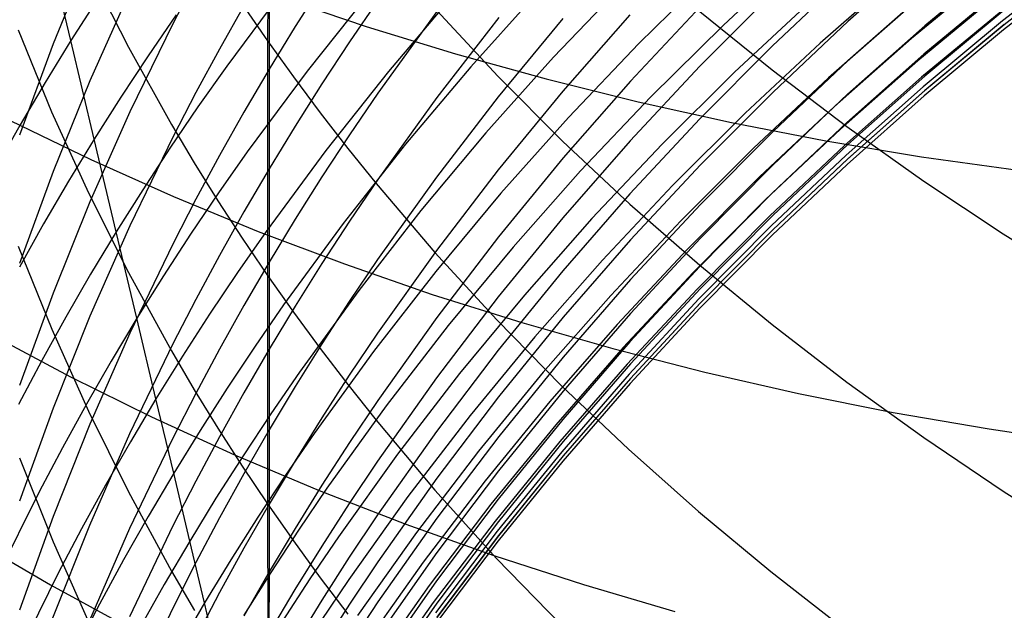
# Model space of a CAD drawing. Extents: x -383 to 1849, y -1185 to -529.
# Tile 53 of 256: x -338.28 to -333.6, y -1095.45 to -1092.64. Entities that reach past the tile are written whole.
import ezdxf

# ---------------------------------------------------------------- set-up
doc = ezdxf.new("R2010")
doc.units = 0
doc.layers.add('PREDEFINITO', color=7, linetype='CONTINUOUS')

msp = doc.modelspace()

# ---------------------------------------------------------------- linework, layer by layer
at = {"layer": 'PREDEFINITO'}
for p, q in [((-337.0962, -1091.6026, 634.3749), (-337.1028, -1092.7413, 632.8584)), ((-338.038, -1092.7396, 550.9387), (-338.1562, -1092.2412, 549.4854)), ((-337.9477, -1092.3274, 606.9005), (-338.1226, -1092.7561, 607.0564)), ((-333.9762, -1092.3252, 585.942), (-334.343, -1092.6497, 585.9712)), ((-337.0957, -1092.3723, 601.8087), (-337.095, -1092.8764, 600.2909)), ((-334.578, -1092.3355, 563.4493), (-334.9348, -1092.6667, 563.3951)), ((-333.5999, -1092.357, 582.8376), (-333.9772, -1092.6709, 582.8537)), ((-333.2214, -1092.3457, 573.8322), (-333.6083, -1092.6475, 573.8152)), ((-333.2133, -1092.3635, 575.3681), (-333.6005, -1092.6656, 575.3535)), ((-337.9547, -1092.3975, 630.3571), (-337.7647, -1092.772, 630.6055)), ((-334.9907, -1092.4142, 561.9277), (-335.3369, -1092.7549, 561.8657)), ((-333.6631, -1092.4191, 569.4049), (-334.0404, -1092.7313, 569.3736)), ((-333.2168, -1092.3882, 576.9913), (-333.6036, -1092.6903, 576.9786)), ((-337.4437, -1092.4498, 603.5134), (-337.5521, -1092.6577, 603.5799)), ((-336.8438, -1092.474, 600.1796), (-336.9713, -1092.6741, 600.235)), ((-335.4083, -1092.4696, 560.3988), (-335.7424, -1092.8196, 560.3286)), ((-334.3477, -1092.4319, 587.4775), (-334.7031, -1092.7669, 587.5148)), ((-334.1068, -1092.4311, 566.4302), (-334.4745, -1092.7532, 566.3879)), ((-337.7574, -1092.5068, 605.2369), (-337.9476, -1092.9322, 605.3822)), ((-337.013, -1092.4804, 554.2078), (-337.2969, -1092.8617, 554.1003)), ((-336.6173, -1092.5121, 555.7664), (-336.915, -1092.8862, 555.6689)), ((-335.8139, -1092.5063, 558.8622), (-336.1366, -1092.8649, 558.7833)), ((-334.7028, -1092.5171, 589.0229), (-335.0468, -1092.8621, 589.0686)), ((-333.976, -1092.5115, 584.4208), (-334.3429, -1092.8365, 584.4434)), ((-333.6044, -1092.4907, 581.2764), (-333.9812, -1092.8047, 581.287)), ((-337.9117, -1092.5417, 551.0034), (-338.038, -1092.7396, 550.9387)), ((-337.2226, -1092.5669, 632.7377), (-337.1028, -1092.7413, 632.8584)), ((-337.0505, -1092.532, 509.5618), (-336.6337, -1092.673, 509.3416)), ((-336.5778, -1092.5508, 598.558), (-336.7127, -1092.7474, 598.6082)), ((-336.2174, -1092.5213, 557.3176), (-336.5279, -1092.8877, 557.2297)), ((-334.5251, -1092.5588, 564.9168), (-334.8815, -1092.8911, 564.8674)), ((-333.633, -1092.525, 570.8773), (-334.0106, -1092.8377, 570.8504)), ((-337.2155, -1092.5756, 601.8693), (-337.3315, -1092.7809, 601.9305)), ((-336.2975, -1092.603, 596.9453), (-336.5779, -1092.9913, 597.0364)), ((-336.2999, -1092.5958, 635.0919), (-336.0063, -1092.9115, 635.3198)), ((-335.0435, -1092.5791, 590.5827), (-335.3761, -1092.9337, 590.637)), ((-335.0468, -1092.6017, 637.4983), (-334.7028, -1092.8798, 637.7076)), ((-334.0675, -1092.5958, 567.9007), (-334.435, -1092.9187, 567.863)), ((-333.6147, -1092.6023, 572.3501), (-333.9922, -1092.9154, 572.3277)), ((-333.5991, -1092.5954, 579.7367), (-333.9764, -1092.9097, 579.7411)), ((-337.5521, -1092.6577, 603.5799), (-337.7575, -1093.079, 603.7146)), ((-337.5375, -1092.6184, 552.5834), (-337.671, -1092.8133, 552.524)), ((-336.0034, -1092.6312, 595.3405), (-336.2976, -1093.0118, 595.422)), ((-335.6992, -1092.6351, 593.7436), (-336.0061, -1093.0077, 593.8159)), ((-335.3795, -1092.6177, 592.157), (-335.6992, -1092.9816, 592.2202)), ((-334.343, -1092.6497, 585.9712), (-334.6989, -1092.9854, 586.0014)), ((-333.6083, -1092.6475, 573.8152), (-333.9852, -1092.9612, 573.7973)), ((-338.2891, -1092.69, 628.3409), (-338.1295, -1093.08, 628.5887)), ((-336.9713, -1092.6741, 600.235), (-337.095, -1092.8764, 600.2909)), ((-336.6337, -1092.673, 509.3416), (-336.2095, -1092.8035, 509.1297)), ((-334.9348, -1092.6667, 563.3951), (-335.2802, -1093.0087, 563.3382)), ((-333.9772, -1092.6709, 582.8537), (-334.344, -1092.9963, 582.8704)), ((-333.6036, -1092.6903, 576.9786), (-333.9804, -1093.0042, 576.9654)), ((-333.6005, -1092.6656, 575.3535), (-333.9778, -1092.9795, 575.3383)), ((-333.599, -1092.6639, 578.3581), (-333.9763, -1092.9781, 578.3541)), ((-338.038, -1092.7396, 550.9387), (-338.1606, -1092.9396, 550.8729)), ((-337.9269, -1093.2093, 552.4022), (-338.038, -1092.7396, 550.9387)), ((-337.1028, -1092.7413, 632.8584), (-337.1033, -1093.858, 631.326)), ((-337.1028, -1092.7413, 632.8584), (-336.9793, -1092.9139, 632.9779)), ((-336.7127, -1092.7474, 598.6082), (-336.844, -1092.9462, 598.659)), ((-335.3369, -1092.7549, 561.8657), (-335.6713, -1093.1061, 561.8009)), ((-334.4745, -1092.7532, 566.3879), (-334.8313, -1093.0864, 566.3434)), ((-334.0404, -1092.7313, 569.3736), (-334.4072, -1093.0548, 569.3406)), ((-338.1226, -1092.7561, 607.0564), (-338.2823, -1093.1905, 607.2144)), ((-337.7647, -1092.772, 630.6055), (-337.5595, -1093.1405, 630.85)), ((-337.3315, -1092.7809, 601.9305), (-337.4437, -1092.9882, 601.9923)), ((-334.7031, -1092.7669, 587.5148), (-335.047, -1093.1128, 587.5533)), ((-337.671, -1092.8133, 552.524), (-337.8008, -1093.0102, 552.4636)), ((-336.2095, -1092.8035, 509.1297), (-335.7783, -1092.9234, 508.9263)), ((-335.7424, -1092.8196, 560.3286), (-336.0642, -1093.1797, 560.2552)), ((-334.3429, -1092.8365, 584.4434), (-334.6988, -1093.1727, 584.4668)), ((-334.0106, -1092.8377, 570.8504), (-334.3778, -1093.1618, 570.822)), ((-333.9812, -1092.8047, 581.287), (-334.3475, -1093.1303, 581.298)), ((-337.2969, -1092.8617, 554.1003), (-337.4336, -1093.0556, 554.0451)), ((-337.095, -1092.8764, 600.2909), (-337.2149, -1093.0808, 600.3475)), ((-336.915, -1092.8862, 555.6689), (-337.1989, -1093.2694, 555.5676)), ((-337.095, -1092.8764, 600.2909), (-337.0954, -1093.3505, 598.7624)), ((-336.5279, -1092.8877, 557.2297), (-336.8252, -1093.2635, 557.1382)), ((-336.1366, -1092.8649, 558.7833), (-336.4465, -1093.2332, 558.701)), ((-335.0468, -1092.8621, 589.0686), (-335.3789, -1093.2177, 589.1157)), ((-334.8815, -1092.8911, 564.8674), (-335.2266, -1093.2342, 564.8156)), ((-334.7028, -1092.8798, 637.7076), (-334.3474, -1093.1491, 637.9103)), ((-338.1606, -1092.9396, 550.8729), (-338.2794, -1093.1415, 550.806)), ((-337.9476, -1092.9322, 605.3822), (-338.1225, -1093.3639, 605.5297)), ((-336.9793, -1092.9139, 632.9779), (-336.852, -1093.0847, 633.0961)), ((-336.0063, -1092.9115, 635.3198), (-335.6993, -1093.2192, 635.5419)), ((-335.7783, -1092.9234, 508.9263), (-335.3405, -1093.0324, 508.7317)), ((-335.3761, -1092.9337, 590.637), (-335.6963, -1093.2987, 590.693)), ((-334.435, -1092.9187, 567.863), (-334.7916, -1093.2527, 567.8235)), ((-333.9922, -1092.9154, 572.3277), (-334.3592, -1093.2401, 572.3041)), ((-333.9764, -1092.9097, 579.7411), (-334.3432, -1093.2355, 579.7456)), ((-337.4437, -1092.9882, 601.9923), (-337.5521, -1093.1974, 602.0547)), ((-336.844, -1092.9462, 598.659), (-336.9716, -1093.1473, 598.7104)), ((-335.6992, -1092.9816, 592.2202), (-336.006, -1093.3556, 592.2852)), ((-334.6989, -1092.9854, 586.0014), (-335.0434, -1093.332, 586.0326)), ((-333.9852, -1092.9612, 573.7973), (-334.3516, -1093.2863, 573.7785)), ((-333.9778, -1092.9795, 575.3383), (-334.3445, -1093.305, 575.3225)), ((-333.9763, -1092.9781, 578.3541), (-334.3432, -1093.3039, 578.35)), ((-337.8008, -1093.0102, 552.4636), (-337.9269, -1093.2093, 552.4022)), ((-336.5779, -1092.9913, 597.0364), (-336.7128, -1093.1888, 597.0828)), ((-336.2976, -1093.0118, 595.422), (-336.578, -1093.4018, 595.5056)), ((-336.0061, -1093.0077, 593.8159), (-336.2996, -1093.3901, 593.89)), ((-335.2802, -1093.0087, 563.3382), (-335.6137, -1093.3611, 563.2786)), ((-335.3405, -1093.0324, 508.7317), (-334.8966, -1093.1305, 508.5461)), ((-334.344, -1092.9963, 582.8704), (-334.6998, -1093.333, 582.8877)), ((-333.9804, -1093.0042, 576.9654), (-334.3468, -1093.3296, 576.9517)), ((-338.1295, -1093.08, 628.5887), (-337.9547, -1093.4648, 628.8332)), ((-337.7575, -1093.079, 603.7146), (-337.9476, -1093.5072, 603.8515)), ((-337.4336, -1093.0556, 554.0451), (-337.5667, -1093.2518, 553.9889)), ((-337.2149, -1093.0808, 600.3475), (-337.331, -1093.2873, 600.4046)), ((-334.4072, -1093.0548, 569.3406), (-334.7631, -1093.3896, 569.306)), ((-338.3267, -1093.1217, 511.9669), (-337.9428, -1093.3072, 511.7216)), ((-336.852, -1093.0847, 633.0961), (-336.721, -1093.2536, 633.2131)), ((-335.6713, -1093.1061, 561.8009), (-335.9934, -1093.4673, 561.7332)), ((-335.047, -1093.1128, 587.5533), (-335.3791, -1093.4694, 587.593)), ((-334.8313, -1093.0864, 566.3434), (-335.1767, -1093.4305, 566.2968)), ((-338.2794, -1093.1415, 550.806), (-338.3944, -1093.3452, 550.7382)), ((-337.5595, -1093.1405, 630.85), (-337.4511, -1093.3224, 630.9707)), ((-336.9716, -1093.1473, 598.7104), (-337.0954, -1093.3505, 598.7624)), ((-334.6988, -1093.1727, 584.4668), (-335.0434, -1093.5199, 584.491)), ((-334.8966, -1093.1305, 508.5461), (-334.4471, -1093.2174, 508.3698)), ((-334.3778, -1093.1618, 570.822), (-334.734, -1093.4972, 570.7924)), ((-334.3475, -1093.1303, 581.298), (-334.7029, -1093.4672, 581.3094)), ((-334.3474, -1093.1491, 637.9103), (-333.9811, -1093.4094, 638.1061)), ((-337.9269, -1093.2093, 552.4022), (-338.0493, -1093.4103, 552.3399)), ((-337.8219, -1093.6503, 553.8737), (-337.9269, -1093.2093, 552.4022)), ((-337.5521, -1093.1974, 602.0547), (-337.7574, -1093.6213, 602.181)), ((-336.7128, -1093.1888, 597.0828), (-336.8441, -1093.3886, 597.1297)), ((-336.0642, -1093.1797, 560.2552), (-336.3733, -1093.5496, 560.1787)), ((-335.6993, -1093.2192, 635.5419), (-335.3796, -1093.5187, 635.7581)), ((-335.3789, -1093.2177, 589.1157), (-335.6987, -1093.5837, 589.1643)), ((-334.4471, -1093.2174, 508.3698), (-333.9924, -1093.293, 508.2031)), ((-337.5667, -1093.2518, 553.9889), (-337.6961, -1093.45, 553.9318)), ((-337.1989, -1093.2694, 555.5676), (-337.3356, -1093.4643, 555.5157)), ((-336.8252, -1093.2635, 557.1382), (-337.1089, -1093.6485, 557.0432)), ((-336.4465, -1093.2332, 558.701), (-336.7432, -1093.6109, 558.6155)), ((-336.721, -1093.2536, 633.2131), (-336.5864, -1093.4206, 633.3287)), ((-335.2266, -1093.2342, 564.8156), (-335.5599, -1093.5877, 564.7615)), ((-334.7916, -1093.2527, 567.8235), (-335.1368, -1093.5976, 567.7821)), ((-334.3592, -1093.2401, 572.3041), (-334.7153, -1093.576, 572.2794)), ((-334.3432, -1093.2355, 579.7456), (-334.6991, -1093.5725, 579.7503)), ((-337.9428, -1093.3072, 511.7216), (-337.5496, -1093.4828, 511.4834)), ((-337.331, -1093.2873, 600.4046), (-337.4433, -1093.4957, 600.4623)), ((-335.6963, -1093.2987, 590.693), (-336.0037, -1093.6737, 590.7505)), ((-334.3516, -1093.2863, 573.7785), (-334.7072, -1093.6227, 573.759)), ((-334.3445, -1093.305, 575.3225), (-334.7003, -1093.6417, 575.3061)), ((-334.3432, -1093.3039, 578.35), (-334.6991, -1093.6409, 578.3458)), ((-333.9924, -1093.293, 508.2031), (-333.5329, -1093.357, 508.0462)), ((-338.1225, -1093.3639, 605.5297), (-338.2823, -1093.8013, 605.6791)), ((-337.4511, -1093.3224, 630.9707), (-337.339, -1093.5027, 631.0903)), ((-337.0954, -1093.3505, 598.7624), (-337.2155, -1093.5558, 598.8149)), ((-337.0954, -1093.3505, 598.7624), (-337.0956, -1093.7947, 597.2251)), ((-336.006, -1093.3556, 592.2852), (-336.2995, -1093.7393, 592.3519)), ((-335.6137, -1093.3611, 563.2786), (-335.935, -1093.7238, 563.2165)), ((-335.0434, -1093.332, 586.0326), (-335.376, -1093.6893, 586.0647)), ((-334.6998, -1093.333, 582.8877), (-335.0442, -1093.6807, 582.9055)), ((-334.3468, -1093.3296, 576.9517), (-334.7022, -1093.6663, 576.9375)), ((-338.0493, -1093.4103, 552.3399), (-338.1679, -1093.6133, 552.2765)), ((-336.8441, -1093.3886, 597.1297), (-336.9717, -1093.5906, 597.1771)), ((-336.578, -1093.4018, 595.5056), (-336.7129, -1093.6002, 595.5481)), ((-336.2996, -1093.3901, 593.89), (-336.5793, -1093.7819, 593.966)), ((-334.7631, -1093.3896, 569.306), (-335.1076, -1093.7353, 569.2698)), ((-333.9811, -1093.4094, 638.1061), (-333.6044, -1093.6604, 638.295)), ((-337.6961, -1093.45, 553.9318), (-337.8219, -1093.6503, 553.8737)), ((-336.5864, -1093.4206, 633.3287), (-336.3065, -1093.7489, 633.5559)), ((-335.1767, -1093.4305, 566.2968), (-335.5102, -1093.7851, 566.2481)), ((-337.9547, -1093.4648, 628.8332), (-337.7647, -1093.8441, 629.0742)), ((-337.4433, -1093.4957, 600.4623), (-337.5518, -1093.7061, 600.5205)), ((-337.5496, -1093.4828, 511.4834), (-337.1476, -1093.6483, 511.2526)), ((-337.3356, -1093.4643, 555.5157), (-337.4687, -1093.6613, 555.4628)), ((-337.339, -1093.5027, 631.0903), (-337.223, -1093.6812, 631.2087)), ((-335.9934, -1093.4673, 561.7332), (-336.3027, -1093.8385, 561.6626)), ((-335.3791, -1093.4694, 587.593), (-335.6989, -1093.8364, 587.6339)), ((-334.734, -1093.4972, 570.7924), (-335.0788, -1093.8435, 570.7614)), ((-334.7029, -1093.4672, 581.3094), (-335.047, -1093.815, 581.3212)), ((-337.9476, -1093.5072, 603.8515), (-338.1226, -1093.9416, 603.9904)), ((-336.3733, -1093.5496, 560.1787), (-336.6692, -1093.9291, 560.0993)), ((-335.3796, -1093.5187, 635.7581), (-335.0475, -1093.8096, 635.9681)), ((-335.0434, -1093.5199, 584.491), (-335.376, -1093.8778, 584.5159)), ((-337.2155, -1093.5558, 598.8149), (-337.3317, -1093.7632, 598.8679)), ((-336.9717, -1093.5906, 597.1771), (-337.0956, -1093.7947, 597.2251)), ((-335.6987, -1093.5837, 589.1643), (-336.0057, -1093.9598, 589.2141)), ((-335.5599, -1093.5877, 564.7615), (-335.8809, -1093.9515, 564.705)), ((-335.1368, -1093.5976, 567.7821), (-335.4702, -1093.9531, 567.7389)), ((-334.7153, -1093.576, 572.2794), (-335.06, -1093.9229, 572.2536)), ((-334.6991, -1093.5725, 579.7503), (-335.0436, -1093.9205, 579.7552)), ((-338.1679, -1093.6133, 552.2765), (-338.2828, -1093.8183, 552.2121)), ((-337.7574, -1093.6213, 602.181), (-337.9476, -1094.0521, 602.3094)), ((-336.7432, -1093.6109, 558.6155), (-337.0261, -1093.998, 558.5267)), ((-336.7129, -1093.6002, 595.5481), (-336.8441, -1093.8009, 595.5911)), ((-334.7072, -1093.6227, 573.759), (-335.0513, -1093.9701, 573.7387)), ((-334.7003, -1093.6417, 575.3061), (-335.0447, -1093.9894, 575.2891)), ((-334.6991, -1093.6409, 578.3458), (-335.0435, -1093.989, 578.3414)), ((-337.8219, -1093.6503, 553.8737), (-337.9439, -1093.8527, 553.8147)), ((-337.7239, -1094.0618, 555.3543), (-337.8219, -1093.6503, 553.8737)), ((-337.4687, -1093.6613, 555.4628), (-337.5982, -1093.8605, 555.409)), ((-337.1089, -1093.6485, 557.0432), (-337.2455, -1093.8444, 556.9945)), ((-337.223, -1093.6812, 631.2087), (-337.1033, -1093.858, 631.326)), ((-337.1476, -1093.6483, 511.2526), (-336.7374, -1093.8035, 511.0294)), ((-336.0037, -1093.6737, 590.7505), (-336.2978, -1094.0585, 590.8095)), ((-335.376, -1093.6893, 586.0647), (-335.6963, -1094.0571, 586.0978)), ((-335.0442, -1093.6807, 582.9055), (-335.3767, -1094.0391, 582.9239)), ((-334.7022, -1093.6663, 576.9375), (-335.0463, -1094.014, 576.9229)), ((-333.6044, -1093.6604, 638.295), (-333.2176, -1093.902, 638.4768)), ((-338.2887, -1093.7189, 626.8108), (-338.1291, -1094.1137, 627.0508)), ((-337.5518, -1093.7061, 600.5205), (-337.7574, -1094.1324, 600.6385)), ((-335.935, -1093.7238, 563.2165), (-336.2435, -1094.0964, 563.1518)), ((-335.1076, -1093.7353, 569.2698), (-335.4402, -1094.0915, 569.232)), ((-337.3317, -1093.7632, 598.8679), (-337.4442, -1093.9726, 598.9214)), ((-336.5793, -1093.7819, 593.966), (-336.7139, -1093.9813, 594.0047)), ((-336.2995, -1093.7393, 592.3519), (-336.5793, -1094.1325, 592.4202)), ((-336.3065, -1093.7489, 633.5559), (-336.0129, -1094.0692, 633.7777)), ((-335.5102, -1093.7851, 566.2481), (-335.8314, -1094.15, 566.1973)), ((-337.0956, -1093.7947, 597.2251), (-337.2156, -1094.001, 597.2735)), ((-337.0956, -1093.7947, 597.2251), (-337.0956, -1094.2088, 595.6785)), ((-336.8441, -1093.8009, 595.5911), (-336.9717, -1094.0038, 595.6345)), ((-336.7374, -1093.8035, 511.0294), (-336.3193, -1093.9484, 510.814)), ((-335.047, -1093.815, 581.3212), (-335.3791, -1094.1736, 581.3333)), ((-335.0475, -1093.8096, 635.9681), (-334.7035, -1094.0918, 636.1718)), ((-337.9439, -1093.8527, 553.8147), (-338.0621, -1094.057, 553.7547)), ((-337.7647, -1093.8441, 629.0742), (-337.5595, -1094.2174, 629.3114)), ((-337.5982, -1093.8605, 555.409), (-337.7239, -1094.0618, 555.3543)), ((-337.2455, -1093.8444, 556.9945), (-337.3784, -1094.0424, 556.9449)), ((-337.1033, -1093.858, 631.326), (-337.1033, -1094.9441, 629.7731)), ((-337.1033, -1093.858, 631.326), (-336.9798, -1094.0329, 631.442)), ((-336.3027, -1093.8385, 561.6626), (-336.5988, -1094.2192, 561.5893)), ((-335.6989, -1093.8364, 587.6339), (-336.0058, -1094.2136, 587.6759)), ((-335.376, -1093.8778, 584.5159), (-335.6962, -1094.2462, 584.5416)), ((-335.0788, -1093.8435, 570.7614), (-335.4118, -1094.2006, 570.729)), ((-335.06, -1093.9229, 572.2536), (-335.3928, -1094.2805, 572.2268)), ((-335.0436, -1093.9205, 579.7552), (-335.3762, -1094.2793, 579.7602)), ((-338.1226, -1093.9416, 603.9904), (-338.2823, -1094.3819, 604.1311)), ((-337.4442, -1093.9726, 598.9214), (-337.5528, -1094.1839, 598.9754)), ((-336.6692, -1093.9291, 560.0993), (-336.9514, -1094.3179, 560.0168)), ((-336.3193, -1093.9484, 510.814), (-335.8938, -1094.0826, 510.6067)), ((-336.0057, -1093.9598, 589.2141), (-336.2994, -1094.3457, 589.2652)), ((-335.8809, -1093.9515, 564.705), (-336.1892, -1094.3253, 564.6463)), ((-335.4702, -1093.9531, 567.7389), (-335.7912, -1094.3189, 567.6938)), ((-335.0513, -1093.9701, 573.7387), (-335.3836, -1094.3282, 573.7176)), ((-337.2156, -1094.001, 597.2735), (-337.3319, -1094.2094, 597.3224)), ((-337.0261, -1093.998, 558.5267), (-337.1623, -1094.1949, 558.4812)), ((-336.9717, -1094.0038, 595.6345), (-337.0956, -1094.2088, 595.6785)), ((-336.7139, -1093.9813, 594.0047), (-336.8448, -1094.1829, 594.0438)), ((-335.0463, -1094.014, 576.9229), (-335.3784, -1094.3724, 576.9078)), ((-335.0447, -1093.9894, 575.2891), (-335.3773, -1094.3479, 575.2716)), ((-335.0435, -1093.989, 578.3414), (-335.3761, -1094.3477, 578.3369)), ((-338.0621, -1094.057, 553.7547), (-338.1766, -1094.2633, 553.6938)), ((-337.9476, -1094.0521, 602.3094), (-338.1225, -1094.4892, 602.4397)), ((-337.7239, -1094.0618, 555.3543), (-337.8459, -1094.2652, 555.2987)), ((-337.6333, -1094.4449, 556.8431), (-337.7239, -1094.0618, 555.3543)), ((-337.3784, -1094.0424, 556.9449), (-337.5077, -1094.2426, 556.8944)), ((-336.9798, -1094.0329, 631.442), (-336.8525, -1094.206, 631.5568)), ((-336.2978, -1094.0585, 590.8095), (-336.5781, -1094.4527, 590.8699)), ((-335.6963, -1094.0571, 586.0978), (-336.0037, -1094.4349, 586.1318)), ((-335.3767, -1094.0391, 582.9239), (-335.6969, -1094.408, 582.9428)), ((-336.2435, -1094.0964, 563.1518), (-336.5388, -1094.4787, 563.0845)), ((-336.0129, -1094.0692, 633.7777), (-335.7059, -1094.3814, 633.9939)), ((-335.8938, -1094.0826, 510.6067), (-335.4614, -1094.206, 510.4077)), ((-335.4402, -1094.0915, 569.232), (-335.7606, -1094.4582, 569.1926)), ((-334.7035, -1094.0918, 636.1718), (-334.3481, -1094.3651, 636.3691)), ((-338.4159, -1094.1401, 513.6958), (-338.0403, -1094.3405, 513.449)), ((-338.1291, -1094.1137, 627.0508), (-337.9543, -1094.5033, 627.2877)), ((-337.7574, -1094.1324, 600.6385), (-337.9477, -1094.5656, 600.7583)), ((-336.5793, -1094.1325, 592.4202), (-336.7138, -1094.3326, 592.455)), ((-335.8314, -1094.15, 566.1973), (-336.1398, -1094.5249, 566.1445)), ((-337.5528, -1094.1839, 598.9754), (-337.7586, -1094.6121, 599.0849)), ((-337.1623, -1094.1949, 558.4812), (-337.2949, -1094.394, 558.4348)), ((-336.8448, -1094.1829, 594.0438), (-336.9721, -1094.3868, 594.0833)), ((-336.8525, -1094.206, 631.5568), (-336.7215, -1094.3772, 631.6704)), ((-335.4118, -1094.2006, 570.729), (-335.7323, -1094.568, 570.6954)), ((-335.3791, -1094.1736, 581.3333), (-335.6989, -1094.5427, 581.3457)), ((-335.4614, -1094.206, 510.4077), (-335.0225, -1094.3184, 510.2174)), ((-337.5077, -1094.2426, 556.8944), (-337.6333, -1094.4449, 556.8431)), ((-337.5595, -1094.2174, 629.3114), (-337.4511, -1094.4017, 629.4284)), ((-337.3319, -1094.2094, 597.3224), (-337.4443, -1094.4198, 597.3718)), ((-337.0956, -1094.2088, 595.6785), (-337.2156, -1094.4161, 595.7229)), ((-337.0956, -1094.2088, 595.6785), (-337.0956, -1094.5929, 594.1233)), ((-336.5988, -1094.2192, 561.5893), (-336.8812, -1094.6093, 561.5133)), ((-336.0058, -1094.2136, 587.6759), (-336.2995, -1094.6005, 587.719)), ((-335.6962, -1094.2462, 584.5416), (-336.0036, -1094.6248, 584.5679)), ((-338.1766, -1094.2633, 553.6938), (-338.2873, -1094.4715, 553.6321)), ((-337.8459, -1094.2652, 555.2987), (-337.9641, -1094.4706, 555.2422)), ((-335.3928, -1094.2805, 572.2268), (-335.7133, -1094.6485, 572.199)), ((-335.3762, -1094.2793, 579.7602), (-335.6964, -1094.6485, 579.7654)), ((-338.0403, -1094.3405, 513.449), (-337.655, -1094.5309, 513.2088)), ((-336.9514, -1094.3179, 560.0168), (-337.0872, -1094.5157, 559.9744)), ((-336.7138, -1094.3326, 592.455), (-336.8448, -1094.535, 592.4901)), ((-336.2994, -1094.3457, 589.2652), (-336.5794, -1094.7411, 589.3177)), ((-336.1892, -1094.3253, 564.6463), (-336.4842, -1094.7088, 564.5852)), ((-335.7912, -1094.3189, 567.6938), (-336.0994, -1094.6947, 567.6469)), ((-335.3836, -1094.3282, 573.7176), (-335.7036, -1094.6967, 573.6957)), ((-335.0225, -1094.3184, 510.2174), (-334.5775, -1094.4197, 510.0359)), ((-337.2949, -1094.394, 558.4348), (-337.4238, -1094.5952, 558.3876)), ((-336.9721, -1094.3868, 594.0833), (-337.0956, -1094.5929, 594.1233)), ((-336.7215, -1094.3772, 631.6704), (-336.5869, -1094.5465, 631.7827)), ((-335.7059, -1094.3814, 633.9939), (-335.3861, -1094.6853, 634.2043)), ((-335.3784, -1094.3724, 576.9078), (-335.6983, -1094.7412, 576.8922)), ((-335.3773, -1094.3479, 575.2716), (-335.6974, -1094.7168, 575.2534)), ((-335.3761, -1094.3477, 578.3369), (-335.6963, -1094.717, 578.3323)), ((-334.3481, -1094.3651, 636.3691), (-333.9818, -1094.6293, 636.5598)), ((-337.4443, -1094.4198, 597.3718), (-337.553, -1094.6321, 597.4217)), ((-337.4511, -1094.4017, 629.4284), (-337.339, -1094.5842, 629.5444)), ((-337.2156, -1094.4161, 595.7229), (-337.3318, -1094.6254, 595.7677)), ((-336.0037, -1094.4349, 586.1318), (-336.2977, -1094.8226, 586.1667)), ((-335.6969, -1094.408, 582.9428), (-336.0042, -1094.7871, 582.9622)), ((-334.5775, -1094.4197, 510.0359), (-334.1271, -1094.5097, 509.8635)), ((-337.9641, -1094.4706, 555.2422), (-338.0785, -1094.6779, 555.1849)), ((-337.6333, -1094.4449, 556.8431), (-337.7551, -1094.6493, 556.791)), ((-337.549, -1094.7987, 558.3397), (-337.6333, -1094.4449, 556.8431)), ((-336.5388, -1094.4787, 563.0845), (-336.8203, -1094.8703, 563.0148)), ((-336.5781, -1094.4527, 590.8699), (-336.7129, -1094.6534, 590.9007)), ((-335.7606, -1094.4582, 569.1926), (-336.0681, -1094.8349, 569.1517)), ((-338.1225, -1094.4892, 602.4397), (-338.2823, -1094.9322, 602.5718)), ((-337.9543, -1094.5033, 627.2877), (-337.7643, -1094.8873, 627.5211)), ((-337.655, -1094.5309, 513.2088), (-337.2605, -1094.7114, 512.9755)), ((-337.0872, -1094.5157, 559.9744), (-337.2194, -1094.7157, 559.9314)), ((-336.1398, -1094.5249, 566.1445), (-336.4349, -1094.9096, 566.0896)), ((-334.1271, -1094.5097, 509.8635), (-333.6714, -1094.5881, 509.7004)), ((-337.9477, -1094.5656, 600.7583), (-338.1227, -1095.0052, 600.88)), ((-336.8448, -1094.535, 592.4901), (-336.972, -1094.7396, 592.5257)), ((-336.5869, -1094.5465, 631.7827), (-336.307, -1094.8792, 632.0034)), ((-335.7323, -1094.568, 570.6954), (-336.0401, -1094.9455, 570.6605)), ((-335.6989, -1094.5427, 581.3457), (-336.0058, -1094.922, 581.3586)), ((-337.7586, -1094.6121, 599.0849), (-337.9493, -1095.0472, 599.1961)), ((-337.4238, -1094.5952, 558.3876), (-337.549, -1094.7987, 558.3397)), ((-337.3318, -1094.6254, 595.7677), (-337.4443, -1094.8367, 595.813)), ((-337.339, -1094.5842, 629.5444), (-337.223, -1094.7651, 629.6593)), ((-337.0956, -1094.5929, 594.1233), (-337.2153, -1094.8011, 594.1637)), ((-337.0956, -1094.5929, 594.1233), (-337.0955, -1094.9465, 592.5616)), ((-336.8812, -1094.6093, 561.5133), (-337.0171, -1094.8077, 561.4742)), ((-336.2995, -1094.6005, 587.719), (-336.5793, -1094.9971, 587.7631)), ((-336.0036, -1094.6248, 584.5679), (-336.2977, -1095.0132, 584.595)), ((-333.6714, -1094.5881, 509.7004), (-333.2112, -1094.6549, 509.547)), ((-337.7551, -1094.6493, 556.791), (-337.8731, -1094.8557, 556.738)), ((-337.553, -1094.6321, 597.4217), (-337.7589, -1095.0624, 597.5227)), ((-336.7129, -1094.6534, 590.9007), (-336.8441, -1094.8563, 590.9318)), ((-335.7133, -1094.6485, 572.199), (-336.0209, -1095.0267, 572.1701)), ((-335.6964, -1094.6485, 579.7654), (-336.0038, -1095.0279, 579.7707)), ((-333.9818, -1094.6293, 636.5598), (-333.605, -1094.8841, 636.7437)), ((-338.0785, -1094.6779, 555.1849), (-338.1892, -1094.887, 555.1268)), ((-337.2194, -1094.7157, 559.9314), (-337.3479, -1094.9179, 559.8876)), ((-337.2605, -1094.7114, 512.9755), (-336.8573, -1094.8816, 512.7494)), ((-336.4842, -1094.7088, 564.5852), (-336.7654, -1095.1017, 564.5219)), ((-336.0994, -1094.6947, 567.6469), (-336.3943, -1095.0804, 567.5983)), ((-335.7036, -1094.6967, 573.6957), (-336.0107, -1095.0753, 573.6731)), ((-335.6974, -1094.7168, 575.2534), (-336.0047, -1095.0958, 575.2348)), ((-335.6963, -1094.717, 578.3323), (-336.0037, -1095.0964, 578.3275)), ((-335.3861, -1094.6853, 634.2043), (-335.0539, -1094.9806, 634.4087)), ((-338.2823, -1094.7257, 625.2673), (-338.1226, -1095.1252, 625.4996)), ((-337.223, -1094.7651, 629.6593), (-337.1033, -1094.9441, 629.7731)), ((-336.972, -1094.7396, 592.5257), (-337.0955, -1094.9465, 592.5616)), ((-336.5794, -1094.7411, 589.3177), (-336.714, -1094.9424, 589.3443)), ((-335.6983, -1094.7412, 576.8922), (-336.0053, -1095.1201, 576.8762)), ((-337.549, -1094.7987, 558.3397), (-337.6705, -1095.0042, 558.291)), ((-337.4727, -1095.1222, 559.843), (-337.549, -1094.7987, 558.3397)), ((-337.2153, -1094.8011, 594.1637), (-337.3312, -1095.0114, 594.2045)), ((-337.0171, -1094.8077, 561.4742), (-337.1493, -1095.0084, 561.4345)), ((-336.0042, -1094.7871, 582.9622), (-336.2981, -1095.176, 582.9822)), ((-337.8731, -1094.8557, 556.738), (-337.9874, -1095.064, 556.6843)), ((-337.4443, -1094.8367, 595.813), (-337.5529, -1095.05, 595.8587)), ((-336.8441, -1094.8563, 590.9318), (-336.9716, -1095.0614, 590.9632)), ((-336.2977, -1094.8226, 586.1667), (-336.578, -1095.2199, 586.2024)), ((-336.0681, -1094.8349, 569.1517), (-336.3624, -1095.2214, 569.1093)), ((-338.1892, -1094.887, 555.1268), (-338.3992, -1095.3107, 555.0082)), ((-337.7643, -1094.8873, 627.5211), (-337.559, -1095.2652, 627.7509)), ((-336.8203, -1094.8703, 563.0148), (-336.9558, -1095.0696, 562.979)), ((-336.8573, -1094.8816, 512.7494), (-336.4458, -1095.0414, 512.5308)), ((-336.307, -1094.8792, 632.0034), (-336.0133, -1095.2039, 632.2188)), ((-333.605, -1094.8841, 636.7437), (-333.2183, -1095.1293, 636.9207)), ((-337.3479, -1094.9179, 559.8876), (-337.4727, -1095.1222, 559.843)), ((-337.0955, -1094.9465, 592.5616), (-337.2153, -1095.1554, 592.5979)), ((-337.1033, -1094.9441, 629.7731), (-337.0959, -1097.0349, 626.6096)), ((-337.1033, -1094.9441, 629.7731), (-336.9798, -1095.1213, 629.8856)), ((-337.0955, -1094.9465, 592.5616), (-337.0954, -1095.2688, 590.995)), ((-336.714, -1094.9424, 589.3443), (-336.8451, -1095.1458, 589.3713)), ((-336.4349, -1094.9096, 566.0896), (-336.7162, -1095.3038, 566.0328)), ((-336.0401, -1094.9455, 570.6605), (-336.3345, -1095.3329, 570.6244)), ((-336.0058, -1094.922, 581.3586), (-336.2995, -1095.3111, 581.3717)), ((-336.5793, -1094.9971, 587.7631), (-336.7139, -1095.1989, 587.7856)), ((-335.0539, -1094.9806, 634.4087), (-334.7098, -1095.2671, 634.6071)), ((-338.1227, -1095.0052, 600.88), (-338.2826, -1095.4506, 601.0032)), ((-337.9493, -1095.0472, 599.1961), (-338.1247, -1095.4887, 599.309)), ((-337.6705, -1095.0042, 558.291), (-337.7881, -1095.2118, 558.2415)), ((-337.3312, -1095.0114, 594.2045), (-337.4433, -1095.2238, 594.2457)), ((-337.1493, -1095.0084, 561.4345), (-337.278, -1095.2113, 561.3942)), ((-336.2977, -1095.0132, 584.595), (-336.5779, -1095.4113, 584.6227)), ((-336.4458, -1095.0414, 512.5308), (-336.0265, -1095.1906, 512.3198)), ((-336.0209, -1095.0267, 572.1701), (-336.3151, -1095.4147, 572.1403)), ((-336.0038, -1095.0279, 579.7707), (-336.2979, -1095.4172, 579.7761)), ((-337.9874, -1095.064, 556.6843), (-338.0978, -1095.2743, 556.6298)), ((-337.7589, -1095.0624, 597.5227), (-337.9495, -1095.4995, 597.6253)), ((-337.5529, -1095.05, 595.8587), (-337.7587, -1095.4822, 595.9512)), ((-336.9716, -1095.0614, 590.9632), (-337.0954, -1095.2688, 590.995)), ((-336.9558, -1095.0696, 562.979), (-337.0877, -1095.2712, 562.9426)), ((-336.3943, -1095.0804, 567.5983), (-336.6755, -1095.4755, 567.548)), ((-336.0107, -1095.0753, 573.6731), (-336.3045, -1095.4639, 573.6498)), ((-336.0047, -1095.0958, 575.2348), (-336.2986, -1095.4848, 575.2155)), ((-338.5009, -1095.1156, 515.4411), (-338.1342, -1095.3305, 515.1935)), ((-338.1226, -1095.1252, 625.4996), (-337.9477, -1095.5196, 625.7288)), ((-337.4727, -1095.1222, 559.843), (-337.5937, -1095.3287, 559.7978)), ((-337.4028, -1095.4163, 561.3531), (-337.4727, -1095.1222, 559.843)), ((-336.9798, -1095.1213, 629.8856), (-336.8525, -1095.2966, 629.997)), ((-336.7654, -1095.1017, 564.5219), (-336.9008, -1095.3016, 564.4895)), ((-336.0053, -1095.1201, 576.8762), (-336.299, -1095.509, 576.8598)), ((-336.0037, -1095.0964, 578.3275), (-336.2977, -1095.4858, 578.3227)), ((-337.2153, -1095.1554, 592.5979), (-337.3312, -1095.3665, 592.6346)), ((-336.8451, -1095.1458, 589.3713), (-336.9725, -1095.3516, 589.3986)), ((-336.2981, -1095.176, 582.9822), (-336.5783, -1095.5746, 583.0026)), ((-337.7881, -1095.2118, 558.2415), (-337.9019, -1095.4213, 558.1913)), ((-337.4433, -1095.2238, 594.2457), (-337.5517, -1095.4381, 594.2872)), ((-337.278, -1095.2113, 561.3942), (-337.4028, -1095.4163, 561.3531)), ((-336.7139, -1095.1989, 587.7856), (-336.8449, -1095.403, 587.8083)), ((-336.578, -1095.2199, 586.2024), (-336.7129, -1095.4221, 586.2206)), ((-336.3624, -1095.2214, 569.1093), (-336.6429, -1095.6174, 569.0654)), ((-336.0265, -1095.1906, 512.3198), (-335.5999, -1095.3291, 512.1167)), ((-336.0133, -1095.2039, 632.2188), (-335.7064, -1095.5203, 632.4288)), ((-338.0978, -1095.2743, 556.6298), (-338.3074, -1095.7002, 556.5185)), ((-337.559, -1095.2652, 627.7509), (-337.4507, -1095.4517, 627.8643)), ((-337.0877, -1095.2712, 562.9426), (-337.2159, -1095.4749, 562.9056)), ((-337.0954, -1095.2688, 590.995), (-337.2153, -1095.4783, 591.0271)), ((-337.0954, -1095.2688, 590.995), (-337.0961, -1095.5595, 589.4261)), ((-334.7098, -1095.2671, 634.6071), (-334.3542, -1095.5446, 634.7992)), ((-338.1342, -1095.3305, 515.1935), (-337.7574, -1095.5355, 514.9521)), ((-337.5937, -1095.3287, 559.7978), (-337.711, -1095.5372, 559.7519)), ((-336.9008, -1095.3016, 564.4895), (-337.0325, -1095.5037, 564.4564)), ((-336.8525, -1095.2966, 629.997), (-336.7215, -1095.47, 630.1072)), ((-336.7162, -1095.3038, 566.0328), (-336.8515, -1095.5043, 566.0036)), ((-336.2995, -1095.3111, 581.3717), (-336.5794, -1095.7099, 581.3852)), ((-335.5999, -1095.3291, 512.1167), (-335.1663, -1095.4565, 511.9219)), ((-337.3312, -1095.3665, 592.6346), (-337.4433, -1095.5797, 592.6716)), ((-336.9725, -1095.3516, 589.3986), (-337.0961, -1095.5595, 589.4261)), ((-336.3345, -1095.3329, 570.6244), (-336.6151, -1095.7299, 570.587)), ((-337.9019, -1095.4213, 558.1913), (-338.012, -1095.6328, 558.1404)), ((-337.4028, -1095.4163, 561.3531), (-337.524, -1095.6235, 561.3114)), ((-337.3404, -1095.6808, 562.868), (-337.4028, -1095.4163, 561.3531)), ((-336.8449, -1095.403, 587.8083), (-336.9722, -1095.6094, 587.8313)), ((-336.7129, -1095.4221, 586.2206), (-336.8441, -1095.6265, 586.239)), ((-336.5779, -1095.4113, 584.6227), (-336.7127, -1095.6138, 584.6368)), ((-336.3151, -1095.4147, 572.1403), (-336.5956, -1095.8124, 572.1094)), ((-336.2979, -1095.4172, 579.7761), (-336.5782, -1095.8161, 579.7817)), ((-337.5517, -1095.4381, 594.2872), (-337.7569, -1095.8724, 594.3715))]:
    msp.add_line(p, q, dxfattribs=at)

doc.saveas('drawing.dxf')
